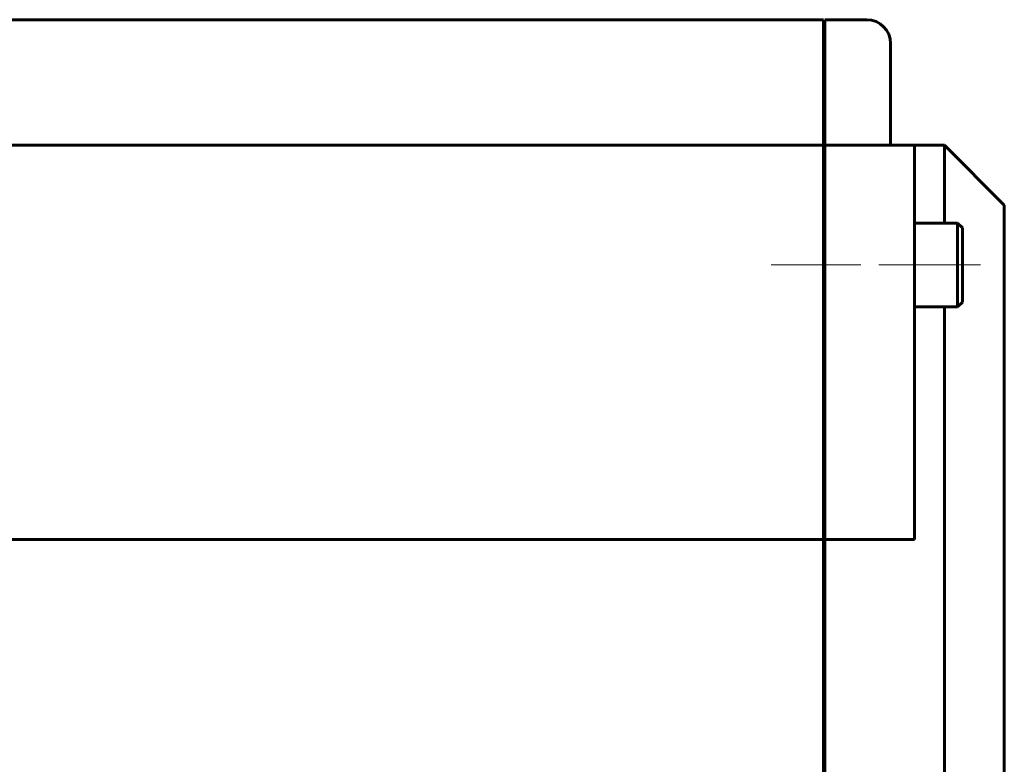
# Model space of a CAD drawing. Header units: millimetres. Extents: x 0 to 841, y 0 to 594.
# Tile 12 of 22: x 262 to 344, y 303 to 365. Entities that reach past the tile are written whole.
import ezdxf

# ---------------------------------------------------------------- set-up
doc = ezdxf.new("R2010")
doc.units = ezdxf.units.MM
doc.linetypes.add('K5LT_AXLED', pattern=[12, 7.5, -1.5, 1.5, -1.5])
doc.linetypes.add('K5LT_BASIC', pattern=[0])
doc.layers.add('Системный слой (1)', color=251, linetype='Continuous', true_color=0x6c6c6c)

# ---------------------------------------------------------------- blocks, each defined once
blk = doc.blocks.new('U21')
at = {"layer": 'Системный слой (1)', "color": 150, "linetype": 'K5LT_BASIC', "lineweight": 60, "true_color": 0x0080ff}
for p, q in [((339.04, 348.126), (339.04, 354.626)), ((339.04, 297.126), (339.04, 341.126))]:
    blk.add_line(p, q, dxfattribs=at)
blk = doc.blocks.new('U22')
at = {"layer": 'Системный слой (1)', "color": 150, "linetype": 'K5LT_BASIC', "lineweight": 60, "true_color": 0x0080ff}
blk.add_line((344.04, 297.126), (344.04, 349.626), dxfattribs=at)

msp = doc.modelspace()

# ---------------------------------------------------------------- linework, layer by layer
at = {"layer": 'Системный слой (1)', "color": 150, "linetype": 'K5LT_BASIC', "lineweight": 60, "true_color": 0x0080ff}
for p, q in [((328.94, 365.126), (91.14, 365.126)), ((328.94, 365.126), (328.94, 363.126)), ((332.54, 365.126), (329.04, 365.126)), ((329.04, 365.126), (329.04, 363.126)), ((328.94, 363.126), (328.94, 356.626)), ((329.04, 363.126), (329.04, 356.626)), ((334.54, 356.626), (334.54, 363.126)), ((328.94, 356.626), (328.94, 354.626)), ((329.04, 356.626), (329.04, 354.626)), ((334.54, 356.626), (334.54, 354.626)), ((328.94, 354.626), (91.14, 354.626)), ((328.94, 354.626), (328.94, 352.626)), ((336.54, 354.626), (329.04, 354.626)), ((329.04, 354.626), (329.04, 352.626)), ((336.54, 354.626), (336.54, 352.626)), ((339.04, 354.626), (336.54, 354.626)), ((339.04, 354.626), (344.04, 349.626)), ((328.94, 352.626), (328.94, 321.667)), ((329.04, 352.626), (329.04, 321.667)), ((336.54, 321.667), (336.54, 352.626)), ((340.14, 348.126), (336.54, 348.126)), ((340.14, 348.126), (340.54, 347.726)), ((340.14, 341.126), (340.14, 348.126)), ((340.54, 341.526), (340.54, 347.726)), ((328.94, 346.626), (329.04, 346.626)), ((328.94, 342.626), (329.04, 342.626)), ((340.14, 341.126), (336.54, 341.126)), ((340.14, 341.126), (340.54, 341.526)), ((328.94, 322.126), (329.04, 322.126)), ((328.94, 321.667), (91.14, 321.667)), ((328.94, 281.664), (328.94, 321.667)), ((329.04, 297.126), (329.04, 321.667)), ((336.54, 321.667), (329.04, 321.667))]:
    msp.add_line(p, q, dxfattribs=at)
at = {"layer": 'Системный слой (1)', "color": 30, "linetype": 'K5LT_AXLED', "lineweight": 18, "true_color": 0xff8000}
for p, q in [((324.54, 344.626), (338.34, 344.626)), ((334.54, 344.626), (342.54, 344.626))]:
    msp.add_line(p, q, dxfattribs=at)
at = {"layer": 'Системный слой (1)', "color": 150, "linetype": 'K5LT_BASIC', "lineweight": 60, "true_color": 0x0080ff}
msp.add_arc((332.54, 363.126), 2, 0, 90, dxfattribs=at)

# ---------------------------------------------------------------- block references
at = {"layer": 'Системный слой (1)'}
for name in ['U21', 'U22']:
    msp.add_blockref(name, (0, 0), dxfattribs=at)

doc.saveas('drawing.dxf')
